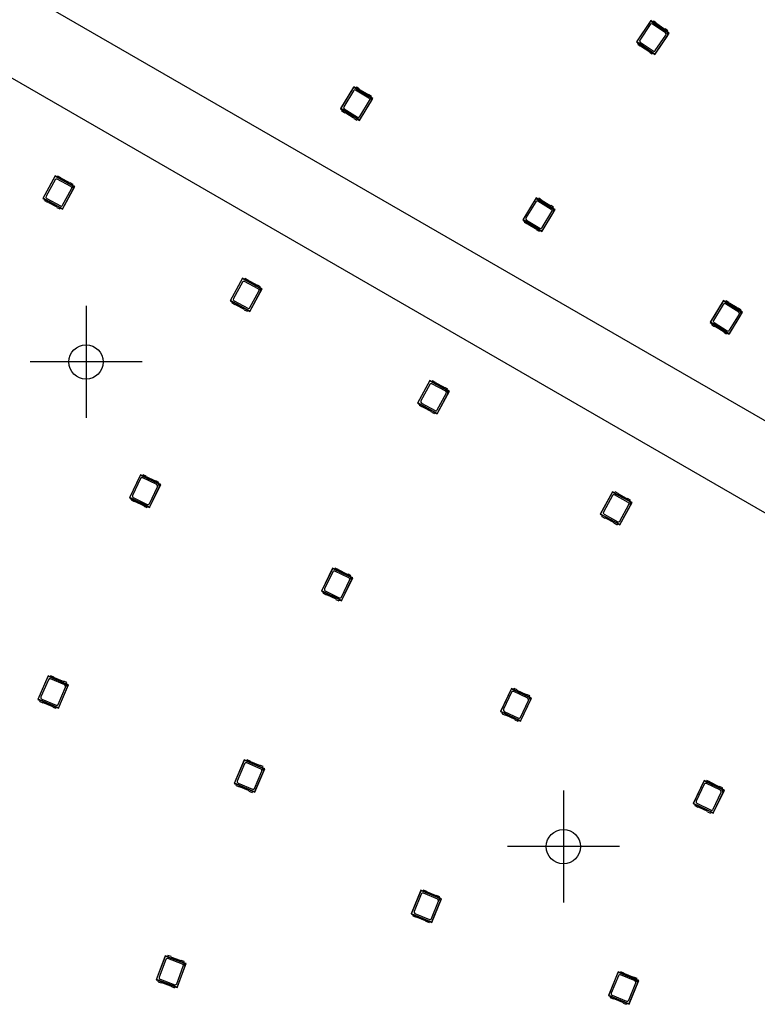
# Model space of a CAD drawing. Header units: millimetres. Extents: x 7 to 819, y 15 to 587.
# Tile 23 of 59: x 199 to 245, y 266 to 327. Entities that reach past the tile are written whole.
import ezdxf
from ezdxf.lldxf.tags import DXFTag

# ---------------------------------------------------------------- set-up
doc = ezdxf.new("R2010")
doc.units = ezdxf.units.MM
doc.layers.add('Default', color=7, linetype='Continuous')
doc.layers.add('RDLED_1-4_802MM_', color=7, linetype='Continuous')
tags = doc.linetypes.add('CENTER2', pattern=[28.575, 19.05, -3.175, 3.175, -3.175]).pattern_tags.tags
tags[10:11] = [DXFTag(74, 4), DXFTag(75, 0), DXFTag(340, '0'), DXFTag(46, 0.0), DXFTag(50, 0.0), DXFTag(44, 0.0), DXFTag(45, 0.0)]
tags[8:9] = [DXFTag(74, 4), DXFTag(75, 0), DXFTag(340, '0'), DXFTag(46, 0.0), DXFTag(50, 0.0), DXFTag(44, 0.0), DXFTag(45, 0.0)]
tags[6:7] = [DXFTag(74, 4), DXFTag(75, 0), DXFTag(340, '0'), DXFTag(46, 0.0), DXFTag(50, 0.0), DXFTag(44, 0.0), DXFTag(45, 0.0)]
tags[4:5] = [DXFTag(74, 4), DXFTag(75, 0), DXFTag(340, '0'), DXFTag(46, 0.0), DXFTag(50, 0.0), DXFTag(44, 0.0), DXFTag(45, 0.0)]

# ---------------------------------------------------------------- blocks, each defined once
blk = doc.blocks.new('SEANNOT_GROUP27')
at = {"layer": 'Default', "color": 7, "linetype": 'CENTER2'}
for p, q in [((202.793, 309.309), (202.793, 302.309)), ((206.293, 305.809), (199.293, 305.809))]:
    blk.add_line(p, q, dxfattribs=at)
blk = doc.blocks.new('SEANNOT_GROUP28')
at = {"layer": 'Default', "color": 7, "linetype": 'CENTER2'}
for p, q in [((232.641, 279.005), (232.641, 272.005)), ((236.141, 275.505), (229.141, 275.505))]:
    blk.add_line(p, q, dxfattribs=at)
blk = doc.blocks.new('SE')
at = {"layer": 'RDLED_1-4_802MM_', "color": 7, "linetype": 'Continuous'}
for p, q in [((145.01, 360.002), (289.649, 276.494)), ((287.148, 272.163), (142.511, 355.676)), ((238.1, 327.148), (237.203, 325.823)), ((237.227, 325.828), (238.105, 327.124)), ((238.074, 326.909), (237.416, 325.936)), ((238.229, 327.061), (238.1, 327.148)), ((238.1, 327.148), (238.105, 327.124)), ((238.105, 327.124), (239.106, 326.447)), ((239.021, 326.389), (238.213, 326.936)), ((238.271, 327.123), (238.225, 327.056)), ((239.128, 326.445), (238.225, 327.056)), ((238.443, 327.006), (238.271, 327.123)), ((238.932, 326.646), (238.484, 326.949)), ((238.363, 325.038), (239.26, 326.363)), ((239.173, 326.512), (239.001, 326.629)), ((239.106, 326.447), (239.148, 326.228)), ((239.106, 326.447), (239.127, 326.439)), ((239.243, 326.36), (239.127, 326.439)), ((239.127, 326.439), (239.164, 326.244)), ((239.128, 326.445), (239.173, 326.512)), ((239.26, 326.363), (239.131, 326.45)), ((239.164, 326.244), (239.243, 326.36)), ((239.243, 326.36), (239.26, 326.363)), ((237.227, 325.828), (237.203, 325.823)), ((237.203, 325.823), (237.332, 325.736)), ((238.358, 325.062), (237.227, 325.828)), ((237.29, 325.674), (237.335, 325.742)), ((237.29, 325.674), (237.462, 325.557)), ((237.335, 325.742), (238.238, 325.131)), ((237.442, 325.797), (238.25, 325.251)), ((239.148, 326.228), (238.358, 325.062)), ((238.389, 325.277), (239.047, 326.25)), ((239.164, 326.244), (239.148, 326.228)), ((237.531, 325.541), (237.979, 325.238)), ((238.02, 325.18), (238.192, 325.063)), ((238.238, 325.131), (238.192, 325.063)), ((238.234, 325.125), (238.363, 325.038)), ((238.358, 325.062), (238.363, 325.038)), ((219.53, 323.008), (218.697, 321.642)), ((218.72, 321.647), (219.535, 322.984)), ((219.515, 322.768), (218.903, 321.765)), ((219.662, 322.927), (219.53, 323.008)), ((219.53, 323.008), (219.535, 322.984)), ((219.535, 322.984), (220.567, 322.356)), ((220.485, 322.294), (219.652, 322.801)), ((219.701, 322.991), (219.659, 322.922)), ((220.589, 322.354), (219.659, 322.922)), ((219.879, 322.883), (219.701, 322.991)), ((220.384, 322.546), (219.922, 322.827)), ((220.62, 322.139), (219.887, 320.936)), ((219.892, 320.913), (220.725, 322.279)), ((219.907, 321.153), (220.518, 322.156)), ((220.632, 322.424), (220.454, 322.532)), ((220.567, 322.356), (220.62, 322.139)), ((220.567, 322.356), (220.589, 322.348)), ((220.589, 322.354), (220.632, 322.424)), ((220.709, 322.275), (220.589, 322.348)), ((220.589, 322.348), (220.636, 322.155)), ((220.725, 322.279), (220.593, 322.36)), ((220.636, 322.155), (220.62, 322.139)), ((220.636, 322.155), (220.709, 322.275)), ((220.709, 322.275), (220.725, 322.279)), ((218.72, 321.647), (218.697, 321.642)), ((218.697, 321.642), (218.829, 321.561)), ((219.887, 320.936), (218.72, 321.647)), ((218.79, 321.497), (218.833, 321.567)), ((218.79, 321.497), (218.968, 321.388)), ((218.833, 321.567), (219.763, 320.999)), ((218.937, 321.627), (219.769, 321.12)), ((219.038, 321.375), (219.499, 321.094)), ((219.543, 321.038), (219.721, 320.93)), ((219.763, 320.999), (219.721, 320.93)), ((219.76, 320.994), (219.892, 320.913)), ((219.887, 320.936), (219.892, 320.913)), ((200.859, 317.439), (200.092, 316.034)), ((200.115, 316.041), (200.865, 317.416)), ((200.855, 317.198), (200.292, 316.167)), ((200.995, 317.364), (200.859, 317.439)), ((200.859, 317.439), (200.865, 317.416)), ((200.865, 317.416), (201.926, 316.836)), ((201.031, 317.43), (200.991, 317.359)), ((201.948, 316.836), (200.991, 317.359)), ((201.847, 316.771), (200.991, 317.238)), ((201.214, 317.33), (201.031, 317.43)), ((201.734, 317.018), (201.26, 317.277)), ((201.989, 316.623), (201.314, 315.387)), ((201.32, 315.363), (202.087, 316.768)), ((201.324, 315.604), (201.887, 316.635)), ((201.987, 316.908), (201.804, 317.008)), ((201.926, 316.836), (201.989, 316.623)), ((201.926, 316.836), (201.948, 316.83)), ((201.948, 316.836), (201.987, 316.908)), ((202.071, 316.763), (201.948, 316.83)), ((201.948, 316.83), (202.004, 316.64)), ((202.087, 316.768), (201.951, 316.842)), ((202.004, 316.64), (201.989, 316.623)), ((202.004, 316.64), (202.071, 316.763)), ((202.071, 316.763), (202.087, 316.768)), ((200.115, 316.041), (200.092, 316.034)), ((200.092, 316.034), (200.228, 315.96)), ((201.314, 315.387), (200.115, 316.041)), ((200.192, 315.894), (200.231, 315.966)), ((200.192, 315.894), (200.375, 315.794)), ((200.231, 315.966), (201.188, 315.444)), ((200.332, 316.031), (201.188, 315.564)), ((230.929, 316.06), (230.096, 314.693)), ((230.12, 314.699), (230.935, 316.036)), ((230.914, 315.82), (230.303, 314.816)), ((231.061, 315.979), (230.929, 316.06)), ((230.929, 316.06), (230.935, 316.036)), ((230.935, 316.036), (231.966, 315.407)), ((231.884, 315.346), (231.052, 315.853)), ((231.1, 316.043), (231.058, 315.973)), ((231.989, 315.406), (231.058, 315.973)), ((231.278, 315.934), (231.1, 316.043)), ((231.783, 315.597), (231.322, 315.879)), ((200.445, 315.785), (200.919, 315.526)), ((200.965, 315.472), (201.148, 315.372)), ((201.188, 315.444), (201.148, 315.372)), ((201.184, 315.438), (201.32, 315.363)), ((201.314, 315.387), (201.32, 315.363)), ((231.292, 313.965), (232.124, 315.331)), ((231.306, 314.205), (231.918, 315.208)), ((232.031, 315.476), (231.853, 315.584)), ((231.966, 315.407), (232.019, 315.191)), ((231.966, 315.407), (231.988, 315.4)), ((232.108, 315.327), (231.988, 315.4)), ((231.988, 315.4), (232.035, 315.207)), ((231.989, 315.406), (232.031, 315.476)), ((232.124, 315.331), (231.992, 315.412)), ((232.035, 315.207), (232.019, 315.191)), ((232.035, 315.207), (232.108, 315.327)), ((232.108, 315.327), (232.124, 315.331)), ((230.12, 314.699), (230.096, 314.693)), ((230.096, 314.693), (230.228, 314.613)), ((231.286, 313.988), (230.12, 314.699)), ((230.189, 314.549), (230.232, 314.618)), ((230.232, 314.618), (231.163, 314.051)), ((230.336, 314.679), (231.169, 314.171)), ((232.019, 315.191), (231.286, 313.988)), ((230.189, 314.549), (230.367, 314.44)), ((230.437, 314.427), (230.899, 314.146)), ((230.942, 314.09), (231.12, 313.981)), ((231.163, 314.051), (231.12, 313.981)), ((231.159, 314.045), (231.292, 313.965)), ((231.286, 313.988), (231.292, 313.965)), ((212.576, 311.041), (211.809, 309.636)), ((211.832, 309.643), (212.582, 311.018)), ((212.712, 310.966), (212.576, 311.041)), ((212.576, 311.041), (212.582, 311.018)), ((212.582, 311.018), (213.643, 310.438)), ((212.748, 311.032), (212.708, 310.961)), ((213.665, 310.438), (212.708, 310.961)), ((212.931, 310.932), (212.748, 311.032)), ((212.572, 310.8), (212.009, 309.769)), ((213.564, 310.373), (212.708, 310.84)), ((213.451, 310.62), (212.977, 310.879)), ((213.038, 308.966), (213.804, 310.37)), ((213.704, 310.51), (213.521, 310.61)), ((213.643, 310.438), (213.706, 310.225)), ((213.643, 310.438), (213.665, 310.432)), ((213.665, 310.438), (213.704, 310.51)), ((213.788, 310.365), (213.665, 310.432)), ((213.665, 310.432), (213.721, 310.242)), ((213.804, 310.37), (213.668, 310.444)), ((213.721, 310.242), (213.788, 310.365)), ((213.788, 310.365), (213.804, 310.37)), ((213.706, 310.225), (213.031, 308.989)), ((213.041, 309.206), (213.604, 310.237)), ((213.721, 310.242), (213.706, 310.225)), ((211.832, 309.643), (211.809, 309.636)), ((211.809, 309.636), (211.945, 309.562)), ((213.031, 308.989), (211.832, 309.643)), ((211.909, 309.496), (211.948, 309.568)), ((211.909, 309.496), (212.092, 309.396)), ((211.948, 309.568), (212.905, 309.046)), ((212.049, 309.633), (212.905, 309.166)), ((212.162, 309.387), (212.636, 309.128)), ((212.683, 309.074), (212.866, 308.974)), ((212.905, 309.046), (212.866, 308.974)), ((212.901, 309.04), (213.038, 308.966)), ((242.657, 309.647), (241.821, 308.282)), ((241.845, 308.288), (242.663, 309.623)), ((242.642, 309.407), (242.028, 308.405)), ((242.789, 309.566), (242.657, 309.647)), ((242.657, 309.647), (242.663, 309.623)), ((242.663, 309.623), (243.693, 308.992)), ((243.611, 308.93), (242.78, 309.44)), ((242.829, 309.63), (242.786, 309.56)), ((243.715, 308.991), (242.786, 309.56)), ((243.006, 309.521), (242.829, 309.63)), ((243.511, 309.182), (243.05, 309.465)), ((243.758, 309.06), (243.58, 309.169)), ((243.715, 308.991), (243.758, 309.06)), ((213.031, 308.989), (213.038, 308.966)), ((243.745, 308.775), (243.009, 307.574)), ((243.015, 307.551), (243.851, 308.915)), ((243.03, 307.791), (243.644, 308.793)), ((243.693, 308.992), (243.745, 308.775)), ((243.693, 308.992), (243.715, 308.985)), ((243.835, 308.911), (243.715, 308.985)), ((243.715, 308.985), (243.761, 308.792)), ((243.851, 308.915), (243.719, 308.996)), ((243.761, 308.792), (243.745, 308.775)), ((243.761, 308.792), (243.835, 308.911)), ((243.835, 308.911), (243.851, 308.915)), ((241.845, 308.288), (241.821, 308.282)), ((241.821, 308.282), (241.953, 308.201)), ((243.009, 307.574), (241.845, 308.288)), ((241.914, 308.138), (241.957, 308.207)), ((241.914, 308.138), (242.092, 308.029)), ((241.957, 308.207), (242.886, 307.638)), ((242.061, 308.267), (242.892, 307.758)), ((242.161, 308.015), (242.622, 307.733)), ((242.666, 307.677), (242.844, 307.568)), ((242.886, 307.638), (242.844, 307.568)), ((242.883, 307.632), (243.015, 307.551)), ((243.009, 307.574), (243.015, 307.551)), ((224.293, 304.643), (223.526, 303.238)), ((223.549, 303.245), (224.299, 304.62)), ((224.289, 304.402), (223.726, 303.371)), ((224.429, 304.568), (224.293, 304.643)), ((224.293, 304.643), (224.299, 304.62)), ((224.299, 304.62), (225.36, 304.041)), ((224.465, 304.634), (224.425, 304.563)), ((225.382, 304.04), (224.425, 304.563)), ((225.281, 303.975), (224.425, 304.442)), ((224.648, 304.534), (224.465, 304.634)), ((225.168, 304.222), (224.694, 304.481)), ((225.421, 304.112), (225.238, 304.212)), ((225.423, 303.827), (224.748, 302.591)), ((224.755, 302.568), (225.521, 303.972)), ((224.758, 302.808), (225.321, 303.839)), ((225.36, 304.041), (225.423, 303.827)), ((225.36, 304.041), (225.382, 304.034)), ((225.382, 304.04), (225.421, 304.112)), ((225.505, 303.967), (225.382, 304.034)), ((225.382, 304.034), (225.438, 303.844)), ((225.521, 303.972), (225.385, 304.046)), ((225.438, 303.844), (225.423, 303.827)), ((225.438, 303.844), (225.505, 303.967)), ((225.505, 303.967), (225.521, 303.972)), ((223.549, 303.245), (223.526, 303.238)), ((223.526, 303.238), (223.662, 303.164)), ((224.748, 302.591), (223.549, 303.245)), ((223.626, 303.098), (223.665, 303.17)), ((223.626, 303.098), (223.809, 302.998)), ((223.665, 303.17), (224.622, 302.648)), ((223.766, 303.235), (224.622, 302.768)), ((223.879, 302.989), (224.353, 302.73)), ((224.4, 302.676), (224.583, 302.576)), ((224.622, 302.648), (224.583, 302.576)), ((224.618, 302.642), (224.755, 302.568)), ((224.748, 302.591), (224.755, 302.568)), ((206.2, 298.756), (205.5, 297.317)), ((205.523, 297.325), (206.207, 298.733)), ((206.339, 298.688), (206.2, 298.756)), ((206.2, 298.756), (206.207, 298.733)), ((206.207, 298.733), (207.294, 298.205)), ((206.372, 298.756), (206.336, 298.682)), ((207.317, 298.206), (206.336, 298.682)), ((206.559, 298.665), (206.372, 298.756)), ((207.094, 298.377), (206.608, 298.613)), ((206.208, 298.516), (205.694, 297.459)), ((207.219, 298.136), (206.342, 298.562)), ((206.751, 296.945), (207.265, 298.002)), ((207.367, 297.995), (206.752, 296.728)), ((206.76, 296.705), (207.459, 298.144)), ((207.352, 298.28), (207.165, 298.371)), ((207.294, 298.205), (207.367, 297.995)), ((207.294, 298.205), (207.317, 298.2)), ((207.317, 298.206), (207.352, 298.28)), ((207.443, 298.139), (207.317, 298.2)), ((207.317, 298.2), (207.382, 298.012)), ((207.459, 298.144), (207.319, 298.212)), ((207.382, 298.012), (207.367, 297.995)), ((207.382, 298.012), (207.443, 298.139)), ((207.443, 298.139), (207.459, 298.144)), ((235.707, 297.694), (234.944, 296.288)), ((234.967, 296.295), (235.714, 297.671)), ((235.705, 297.453), (235.144, 296.421)), ((235.844, 297.62), (235.707, 297.694)), ((235.707, 297.694), (235.714, 297.671)), ((235.714, 297.671), (236.776, 297.094)), ((235.879, 297.686), (235.841, 297.614)), ((236.798, 297.094), (235.841, 297.614)), ((236.697, 297.028), (235.841, 297.494)), ((236.063, 297.586), (235.879, 297.686)), ((236.584, 297.275), (236.109, 297.533)), ((205.523, 297.325), (205.5, 297.317)), ((205.5, 297.317), (205.64, 297.249)), ((206.752, 296.728), (205.523, 297.325)), ((205.607, 297.182), (205.643, 297.255)), ((205.607, 297.182), (205.795, 297.091)), ((205.643, 297.255), (206.623, 296.779)), ((205.741, 297.325), (206.618, 296.899)), ((205.865, 297.084), (206.351, 296.848)), ((206.4, 296.797), (206.588, 296.705)), ((206.623, 296.779), (206.588, 296.705)), ((206.62, 296.773), (206.76, 296.705)), ((206.752, 296.728), (206.76, 296.705)), ((236.84, 296.881), (236.168, 295.643)), ((236.174, 295.62), (236.938, 297.026)), ((236.177, 295.86), (236.738, 296.893)), ((236.837, 297.166), (236.654, 297.265)), ((236.776, 297.094), (236.84, 296.881)), ((236.776, 297.094), (236.798, 297.088)), ((236.798, 297.094), (236.837, 297.166)), ((236.922, 297.021), (236.798, 297.088)), ((236.798, 297.088), (236.855, 296.898)), ((236.938, 297.026), (236.802, 297.1)), ((236.855, 296.898), (236.84, 296.881)), ((236.855, 296.898), (236.922, 297.021)), ((236.922, 297.021), (236.938, 297.026)), ((234.967, 296.295), (234.944, 296.288)), ((234.944, 296.288), (235.08, 296.214)), ((236.168, 295.643), (234.967, 296.295)), ((235.044, 296.148), (235.083, 296.219)), ((235.044, 296.148), (235.228, 296.048)), ((235.083, 296.219), (236.041, 295.699)), ((235.184, 296.285), (236.041, 295.82)), ((235.298, 296.039), (235.773, 295.781)), ((235.819, 295.727), (236.002, 295.628)), ((236.041, 295.699), (236.002, 295.628)), ((236.038, 295.694), (236.174, 295.62)), ((236.168, 295.643), (236.174, 295.62)), ((218.208, 292.923), (217.509, 291.484)), ((217.531, 291.492), (218.216, 292.9)), ((218.216, 292.683), (217.703, 291.626)), ((218.347, 292.855), (218.208, 292.923)), ((218.208, 292.923), (218.216, 292.9)), ((218.216, 292.9), (219.303, 292.372)), ((218.38, 292.923), (218.344, 292.849)), ((219.325, 292.373), (218.344, 292.849)), ((219.227, 292.303), (218.35, 292.729)), ((218.568, 292.831), (218.38, 292.923)), ((219.102, 292.544), (218.616, 292.78)), ((219.36, 292.446), (219.173, 292.537)), ((219.325, 292.373), (219.36, 292.446)), ((218.76, 291.112), (219.273, 292.169)), ((219.375, 292.162), (218.76, 290.895)), ((218.768, 290.872), (219.467, 292.311)), ((219.303, 292.372), (219.375, 292.162)), ((219.303, 292.372), (219.325, 292.367)), ((219.451, 292.306), (219.325, 292.367)), ((219.325, 292.367), (219.39, 292.179)), ((219.467, 292.311), (219.328, 292.379)), ((219.39, 292.179), (219.375, 292.162)), ((219.39, 292.179), (219.451, 292.306)), ((219.451, 292.306), (219.467, 292.311)), ((217.531, 291.492), (217.509, 291.484)), ((217.509, 291.484), (217.648, 291.416)), ((218.76, 290.895), (217.531, 291.492)), ((217.615, 291.348), (217.651, 291.422)), ((217.615, 291.348), (217.803, 291.257)), ((217.651, 291.422), (218.631, 290.946)), ((217.749, 291.492), (218.626, 291.066)), ((217.873, 291.251), (218.36, 291.015)), ((218.408, 290.963), (218.596, 290.872)), ((218.631, 290.946), (218.596, 290.872)), ((218.629, 290.94), (218.768, 290.872)), ((218.76, 290.895), (218.768, 290.872)), ((200.415, 286.182), (199.786, 284.711)), ((199.808, 284.72), (200.424, 286.16)), ((200.435, 285.942), (199.973, 284.862)), ((200.558, 286.121), (200.415, 286.182)), ((200.415, 286.182), (200.424, 286.16)), ((200.424, 286.16), (201.535, 285.684)), ((200.587, 286.19), (200.555, 286.115)), ((201.557, 285.686), (200.555, 286.115)), ((201.463, 285.611), (200.566, 285.995)), ((200.779, 286.108), (200.587, 286.19)), ((201.327, 285.846), (200.83, 286.059)), ((201.589, 285.761), (201.398, 285.843)), ((201.535, 285.684), (201.618, 285.477)), ((201.535, 285.684), (201.558, 285.68)), ((201.557, 285.686), (201.589, 285.761)), ((201.687, 285.625), (201.558, 285.68)), ((201.558, 285.68), (201.632, 285.495)), ((201.702, 285.631), (201.56, 285.692)), ((201.053, 284.4), (201.515, 285.48)), ((201.618, 285.477), (201.064, 284.182)), ((201.072, 284.16), (201.702, 285.631)), ((201.632, 285.495), (201.618, 285.477)), ((201.632, 285.495), (201.687, 285.625)), ((201.687, 285.625), (201.702, 285.631)), ((229.393, 285.393), (228.704, 283.949)), ((228.727, 283.957), (229.401, 285.37)), ((229.403, 285.153), (228.897, 284.092)), ((229.533, 285.326), (229.393, 285.393)), ((229.393, 285.393), (229.401, 285.37)), ((229.401, 285.37), (230.492, 284.85)), ((229.565, 285.394), (229.53, 285.321)), ((230.514, 284.851), (229.53, 285.321)), ((230.416, 284.78), (229.536, 285.2)), ((229.753, 285.304), (229.565, 285.394)), ((230.29, 285.021), (229.802, 285.253)), ((199.808, 284.72), (199.786, 284.711)), ((199.786, 284.711), (199.928, 284.65)), ((201.064, 284.182), (199.808, 284.72)), ((199.898, 284.581), (199.931, 284.656)), ((199.898, 284.581), (200.09, 284.499)), ((199.931, 284.656), (200.933, 284.227)), ((200.025, 284.731), (200.921, 284.347)), ((200.161, 284.496), (200.658, 284.283)), ((229.958, 283.587), (230.464, 284.647)), ((230.566, 284.64), (229.96, 283.369)), ((229.968, 283.346), (230.657, 284.79)), ((230.549, 284.925), (230.361, 285.015)), ((230.492, 284.85), (230.566, 284.64)), ((230.492, 284.85), (230.514, 284.845)), ((230.514, 284.851), (230.549, 284.925)), ((230.641, 284.785), (230.514, 284.845)), ((230.514, 284.845), (230.58, 284.658)), ((230.657, 284.79), (230.517, 284.857)), ((230.58, 284.658), (230.566, 284.64)), ((230.58, 284.658), (230.641, 284.785)), ((230.641, 284.785), (230.657, 284.79)), ((200.709, 284.234), (200.9, 284.152)), ((200.933, 284.227), (200.9, 284.152)), ((200.93, 284.221), (201.072, 284.16)), ((201.064, 284.182), (201.072, 284.16)), ((228.727, 283.957), (228.704, 283.949)), ((228.704, 283.949), (228.844, 283.882)), ((229.96, 283.369), (228.727, 283.957)), ((228.812, 283.815), (228.847, 283.888)), ((228.812, 283.815), (229, 283.725)), ((228.847, 283.888), (229.831, 283.419)), ((228.944, 283.959), (229.825, 283.539)), ((229.071, 283.719), (229.559, 283.486)), ((229.607, 283.435), (229.796, 283.345)), ((229.831, 283.419), (229.796, 283.345)), ((229.828, 283.413), (229.968, 283.346)), ((229.96, 283.369), (229.968, 283.346)), ((212.687, 280.927), (212.058, 279.456)), ((212.08, 279.465), (212.696, 280.904)), ((212.83, 280.866), (212.687, 280.927)), ((212.687, 280.927), (212.696, 280.904)), ((212.696, 280.904), (213.807, 280.429)), ((212.859, 280.935), (212.827, 280.86)), ((213.829, 280.431), (212.827, 280.86)), ((213.735, 280.356), (212.839, 280.74)), ((213.051, 280.852), (212.859, 280.935)), ((213.599, 280.591), (213.102, 280.803)), ((212.707, 280.687), (212.245, 279.607)), ((213.325, 279.144), (213.787, 280.224)), ((213.89, 280.222), (213.336, 278.927)), ((213.345, 278.905), (213.974, 280.376)), ((213.861, 280.505), (213.67, 280.588)), ((213.807, 280.429), (213.89, 280.222)), ((213.807, 280.429), (213.83, 280.425)), ((213.829, 280.431), (213.861, 280.505)), ((213.959, 280.369), (213.83, 280.425)), ((213.83, 280.425), (213.904, 280.24)), ((213.974, 280.376), (213.832, 280.437)), ((213.904, 280.24), (213.89, 280.222)), ((213.904, 280.24), (213.959, 280.369)), ((213.959, 280.369), (213.974, 280.376)), ((241.443, 279.646), (240.754, 278.202)), ((240.776, 278.21), (241.451, 279.623)), ((241.582, 279.579), (241.443, 279.646)), ((241.443, 279.646), (241.451, 279.623)), ((241.451, 279.623), (242.541, 279.103)), ((241.615, 279.647), (241.58, 279.573)), ((242.563, 279.104), (241.58, 279.573)), ((241.803, 279.557), (241.615, 279.647)), ((242.34, 279.273), (241.852, 279.506)), ((212.08, 279.465), (212.058, 279.456)), ((212.058, 279.456), (212.2, 279.395)), ((213.336, 278.927), (212.08, 279.465)), ((212.171, 279.326), (212.203, 279.401)), ((212.171, 279.326), (212.362, 279.244)), ((212.203, 279.401), (213.205, 278.972)), ((212.297, 279.476), (213.194, 279.092)), ((212.433, 279.241), (212.93, 279.028)), ((212.981, 278.979), (213.173, 278.897)), ((213.205, 278.972), (213.173, 278.897)), ((213.202, 278.966), (213.345, 278.905)), ((213.336, 278.927), (213.345, 278.905)), ((241.453, 279.406), (240.947, 278.345)), ((242.466, 279.033), (241.586, 279.453)), ((242.007, 277.839), (242.513, 278.9)), ((242.616, 278.893), (242.009, 277.622)), ((242.017, 277.599), (242.706, 279.043)), ((242.599, 279.178), (242.41, 279.267)), ((242.541, 279.103), (242.616, 278.893)), ((242.541, 279.103), (242.564, 279.098)), ((242.563, 279.104), (242.599, 279.178)), ((242.69, 279.038), (242.564, 279.098)), ((242.564, 279.098), (242.63, 278.911)), ((242.706, 279.043), (242.566, 279.11)), ((242.63, 278.911), (242.616, 278.893)), ((242.63, 278.911), (242.69, 279.038)), ((242.69, 279.038), (242.706, 279.043)), ((240.776, 278.21), (240.754, 278.202)), ((240.754, 278.202), (240.894, 278.135)), ((242.009, 277.622), (240.776, 278.21)), ((240.861, 278.067), (240.896, 278.141)), ((240.861, 278.067), (241.05, 277.978)), ((240.896, 278.141), (241.88, 277.672)), ((240.994, 278.212), (241.874, 277.792)), ((241.12, 277.972), (241.608, 277.739)), ((241.657, 277.688), (241.845, 277.598)), ((241.88, 277.672), (241.845, 277.598)), ((241.877, 277.666), (242.017, 277.599)), ((242.009, 277.622), (242.017, 277.599)), ((223.731, 272.779), (223.119, 271.301)), ((223.141, 271.31), (223.74, 272.757)), ((223.874, 272.72), (223.731, 272.779)), ((223.731, 272.779), (223.74, 272.757)), ((223.74, 272.757), (224.857, 272.294)), ((223.903, 272.789), (223.872, 272.714)), ((224.096, 272.709), (223.903, 272.789)), ((223.754, 272.54), (223.304, 271.454)), ((224.879, 272.296), (223.872, 272.714)), ((224.785, 272.221), (223.884, 272.594)), ((224.647, 272.454), (224.147, 272.661)), ((224.412, 270.765), (225.025, 272.243)), ((224.91, 272.372), (224.717, 272.452)), ((224.857, 272.294), (224.942, 272.088)), ((224.857, 272.294), (224.879, 272.291)), ((224.879, 272.296), (224.91, 272.372)), ((225.009, 272.237), (224.879, 272.291)), ((224.879, 272.291), (224.955, 272.107)), ((225.025, 272.243), (224.881, 272.302)), ((224.955, 272.107), (224.942, 272.088)), ((224.955, 272.107), (225.009, 272.237)), ((225.009, 272.237), (225.025, 272.243)), ((224.39, 271.004), (224.839, 272.09)), ((224.942, 272.088), (224.403, 270.787)), ((223.141, 271.31), (223.119, 271.301)), ((223.119, 271.301), (223.262, 271.241)), ((224.403, 270.787), (223.141, 271.31)), ((223.233, 271.172), (223.265, 271.247)), ((223.233, 271.172), (223.426, 271.092)), ((223.265, 271.247), (224.272, 270.83)), ((223.358, 271.323), (224.259, 270.95)), ((223.497, 271.09), (223.996, 270.883)), ((224.048, 270.835), (224.24, 270.755)), ((224.272, 270.83), (224.24, 270.755)), ((224.269, 270.824), (224.412, 270.765)), ((224.403, 270.787), (224.412, 270.765)), ((207.744, 268.681), (207.185, 267.182)), ((207.207, 267.192), (207.754, 268.659)), ((207.775, 268.443), (207.365, 267.342)), ((207.89, 268.627), (207.744, 268.681)), ((207.744, 268.681), (207.754, 268.659)), ((207.754, 268.659), (208.887, 268.237)), ((207.916, 268.697), (207.887, 268.621)), ((208.909, 268.24), (207.887, 268.621)), ((208.818, 268.161), (207.904, 268.502)), ((208.111, 268.625), (207.916, 268.697)), ((208.671, 268.389), (208.164, 268.578)), ((208.466, 266.931), (208.876, 268.032)), ((208.979, 268.035), (208.487, 266.715)), ((208.497, 266.693), (209.056, 268.192)), ((208.937, 268.317), (208.742, 268.389)), ((208.887, 268.237), (208.979, 268.035)), ((208.887, 268.237), (208.909, 268.234)), ((208.909, 268.24), (208.937, 268.317)), ((209.041, 268.185), (208.909, 268.234)), ((208.909, 268.234), (208.992, 268.054)), ((209.056, 268.192), (208.911, 268.246)), ((208.992, 268.054), (208.979, 268.035)), ((208.992, 268.054), (209.041, 268.185)), ((209.041, 268.185), (209.056, 268.192)), ((207.207, 267.192), (207.185, 267.182)), ((207.185, 267.182), (207.33, 267.128)), ((208.487, 266.715), (207.207, 267.192)), ((207.424, 267.213), (208.337, 266.873)), ((236.065, 267.67), (235.453, 266.192)), ((235.475, 266.201), (236.074, 267.648)), ((236.088, 267.431), (235.638, 266.345)), ((236.208, 267.611), (236.065, 267.67)), ((236.065, 267.67), (236.074, 267.648)), ((236.074, 267.648), (237.191, 267.185)), ((236.237, 267.68), (236.206, 267.605)), ((237.213, 267.188), (236.206, 267.605)), ((237.119, 267.112), (236.218, 267.485)), ((236.429, 267.6), (236.237, 267.68)), ((236.981, 267.345), (236.481, 267.552)), ((237.244, 267.263), (237.051, 267.343)), ((237.191, 267.185), (237.276, 266.98)), ((237.191, 267.185), (237.213, 267.182)), ((237.213, 267.188), (237.244, 267.263)), ((237.343, 267.128), (237.213, 267.182)), ((237.213, 267.182), (237.289, 266.998)), ((237.358, 267.134), (237.215, 267.194)), ((207.304, 267.058), (207.333, 267.134)), ((207.304, 267.058), (207.5, 266.985)), ((207.333, 267.134), (208.354, 266.753)), ((207.57, 266.985), (208.077, 266.796)), ((208.13, 266.75), (208.325, 266.677)), ((208.354, 266.753), (208.325, 266.677)), ((208.352, 266.747), (208.497, 266.693)), ((208.487, 266.715), (208.497, 266.693)), ((236.723, 265.896), (237.173, 266.981)), ((237.276, 266.98), (236.737, 265.678)), ((236.746, 265.656), (237.358, 267.134)), ((237.289, 266.998), (237.276, 266.98)), ((237.289, 266.998), (237.343, 267.128)), ((237.343, 267.128), (237.358, 267.134)), ((235.475, 266.201), (235.453, 266.192)), ((235.453, 266.192), (235.596, 266.133)), ((236.737, 265.678), (235.475, 266.201)), ((235.567, 266.063), (235.598, 266.139)), ((235.567, 266.063), (235.76, 265.984)), ((235.598, 266.139), (236.605, 265.722)), ((235.692, 266.215), (236.593, 265.841)), ((235.83, 265.981), (236.33, 265.774)), ((236.382, 265.726), (236.574, 265.646)), ((236.605, 265.722), (236.574, 265.646)), ((236.603, 265.715), (236.746, 265.656)), ((236.737, 265.678), (236.746, 265.656))]:
    blk.add_line(p, q, dxfattribs=at)
for centre in [(202.793, 305.809), (232.641, 275.505)]:
    blk.add_circle(centre, 1.075, dxfattribs=at)
for centre, start, end in [((238.157, 326.853), 55.90909, 145.90909), ((238.54, 327.031), 194.49946, 235.90909), ((238.988, 326.728), 235.90909, 277.31871), ((238.965, 326.306), 325.90909, 55.90909), ((237.498, 325.88), 145.90909, 235.90909), ((237.475, 325.458), 55.90909, 97.31871), ((237.923, 325.155), 14.49946, 55.90909), ((238.306, 325.333), 235.90909, 325.90909), ((219.6, 322.716), 58.63635, 148.63635), ((219.975, 322.912), 197.22673, 238.63635), ((220.436, 322.631), 238.63635, 280.04598), ((220.433, 322.208), 328.63635, 58.63635), ((218.989, 321.713), 148.63635, 238.63635), ((218.986, 321.29), 58.63635, 100.04598), ((219.447, 321.009), 17.22673, 58.63635), ((219.821, 321.205), 238.63635, 328.63635), ((200.943, 317.15), 61.36369, 151.36369), ((201.308, 317.364), 199.95406, 241.36369), ((201.782, 317.105), 241.36369, 282.77331), ((201.799, 316.683), 331.36369, 61.36369), ((200.38, 316.119), 151.36369, 241.36369), ((231, 315.768), 58.63635, 148.63635), ((231.374, 315.964), 197.22673, 238.63635), ((200.397, 315.697), 61.36369, 102.77331), ((200.871, 315.438), 19.95406, 61.36369), ((201.236, 315.652), 241.36369, 331.36369), ((231.836, 315.683), 238.63635, 280.04598), ((231.832, 315.26), 328.63635, 58.63635), ((230.388, 314.764), 148.63635, 238.63635), ((230.385, 314.342), 58.63635, 100.04598), ((230.847, 314.06), 17.22673, 58.63635), ((231.221, 314.257), 238.63635, 328.63635), ((213.025, 310.966), 199.95406, 241.36369), ((212.66, 310.752), 61.36369, 151.36369), ((213.499, 310.707), 241.36369, 282.77331), ((213.516, 310.285), 331.36369, 61.36369), ((212.097, 309.721), 151.36369, 241.36369), ((212.114, 309.299), 61.36369, 102.77331), ((212.589, 309.04), 19.95406, 61.36369), ((212.953, 309.254), 241.36369, 331.36369), ((242.727, 309.354), 58.50004, 148.50004), ((243.102, 309.55), 197.09042, 238.50004), ((243.563, 309.268), 238.50004, 279.90966), ((243.559, 308.845), 328.50004, 58.50004), ((242.113, 308.353), 148.50004, 238.50004), ((242.109, 307.93), 58.50004, 99.90966), ((242.57, 307.648), 17.09042, 58.50004), ((242.945, 307.843), 238.50004, 328.50004), ((224.377, 304.354), 61.36369, 151.36369), ((224.742, 304.569), 199.95406, 241.36369), ((225.216, 304.309), 241.36369, 282.77331), ((225.233, 303.887), 331.36369, 61.36369), ((223.814, 303.323), 151.36369, 241.36369), ((223.831, 302.901), 61.36369, 102.77331), ((224.306, 302.642), 19.95406, 61.36369), ((224.67, 302.856), 241.36369, 331.36369), ((206.652, 298.703), 202.68133, 244.09095), ((206.298, 298.472), 64.09095, 154.09095), ((207.138, 298.467), 244.09095, 285.50058), ((207.175, 298.046), 334.09095, 64.09095), ((205.784, 297.415), 154.09095, 244.09095), ((235.793, 297.406), 61.50003, 151.50003), ((236.157, 297.621), 200.0904, 241.50003), ((205.821, 296.994), 64.09095, 105.50058), ((206.308, 296.758), 22.68133, 64.09095), ((206.661, 296.989), 244.09095, 334.09095), ((236.632, 297.363), 241.50003, 282.90965), ((236.65, 296.94), 331.50003, 61.50003), ((235.232, 296.373), 151.50003, 241.50003), ((235.25, 295.951), 61.50003, 102.90965), ((235.725, 295.693), 20.0904, 61.50003), ((236.089, 295.908), 241.50003, 331.50003), ((218.306, 292.639), 64.09095, 154.09095), ((218.66, 292.87), 202.68133, 244.09095), ((219.146, 292.634), 244.09095, 285.50058), ((219.183, 292.213), 334.09095, 64.09095), ((217.793, 291.582), 154.09095, 244.09095), ((217.83, 291.161), 64.09095, 105.50058), ((218.316, 290.925), 22.68133, 64.09095), ((218.67, 291.156), 244.09095, 334.09095), ((200.527, 285.903), 66.81822, 156.81822), ((200.869, 286.151), 205.4086, 246.81822), ((201.366, 285.938), 246.81822, 288.22784), ((201.423, 285.519), 336.81822, 66.81822), ((229.493, 285.11), 64.50001, 154.50001), ((229.845, 285.344), 203.09039, 244.50001), ((200.065, 284.823), 156.81822, 246.81822), ((200.121, 284.404), 66.81822, 108.22784), ((230.333, 285.111), 244.50001, 285.90963), ((230.373, 284.69), 334.50001, 64.50001), ((200.618, 284.191), 25.4086, 66.81822), ((200.961, 284.439), 246.81822, 336.81822), ((228.988, 284.049), 154.50001, 244.50001), ((229.027, 283.629), 64.50001, 105.90963), ((229.515, 283.396), 23.09039, 64.50001), ((229.868, 283.63), 244.50001, 334.50001), ((212.799, 280.648), 66.81822, 156.81822), ((213.142, 280.895), 205.4086, 246.81822), ((213.639, 280.683), 246.81822, 288.22784), ((213.695, 280.264), 336.81822, 66.81822), ((212.337, 279.568), 156.81822, 246.81822), ((241.895, 279.596), 203.09039, 244.50001), ((212.394, 279.149), 66.81822, 108.22784), ((212.891, 278.936), 25.4086, 66.81822), ((213.233, 279.184), 246.81822, 336.81822), ((241.543, 279.363), 64.50001, 154.50001), ((242.383, 279.363), 244.50001, 285.90963), ((242.423, 278.943), 334.50001, 64.50001), ((241.037, 278.302), 154.50001, 244.50001), ((241.077, 277.881), 64.50001, 105.90963), ((241.565, 277.649), 23.09039, 64.50001), ((241.917, 277.882), 244.50001, 334.50001), ((223.846, 272.501), 67.49999, 157.49999), ((224.185, 272.753), 206.09037, 247.49999), ((224.685, 272.546), 247.49999, 288.90961), ((224.747, 272.128), 337.49999, 67.49999), ((223.396, 271.416), 157.49999, 247.49999), ((223.458, 270.998), 67.49999, 108.90961), ((223.958, 270.791), 26.09037, 67.49999), ((224.297, 271.043), 247.49999, 337.49999), ((207.869, 268.408), 69.54548, 159.54548), ((208.199, 268.672), 208.13586, 249.54548), ((208.706, 268.483), 249.54548, 290.9551), ((208.783, 268.067), 339.54548, 69.54548), ((207.459, 267.307), 159.54548, 249.54548), ((236.18, 267.392), 67.49999, 157.49999), ((236.519, 267.644), 206.09037, 247.49999), ((237.019, 267.437), 247.49999, 288.90961), ((207.535, 266.892), 69.54548, 110.9551), ((208.042, 266.703), 28.13586, 69.54548), ((208.372, 266.966), 249.54548, 339.54548), ((237.081, 267.019), 337.49999, 67.49999), ((235.73, 266.307), 157.49999, 247.49999), ((235.792, 265.889), 67.49999, 108.90961), ((236.292, 265.682), 26.09037, 67.49999), ((236.631, 265.934), 247.49999, 337.49999)]:
    blk.add_arc(centre, 0.1, start, end, dxfattribs=at)

msp = doc.modelspace()

# ---------------------------------------------------------------- block references
at = {"layer": 'Default'}
for name in ['SE', 'SEANNOT_GROUP27', 'SEANNOT_GROUP28']:
    msp.add_blockref(name, (0, 0), dxfattribs=at)

doc.saveas('drawing.dxf')
